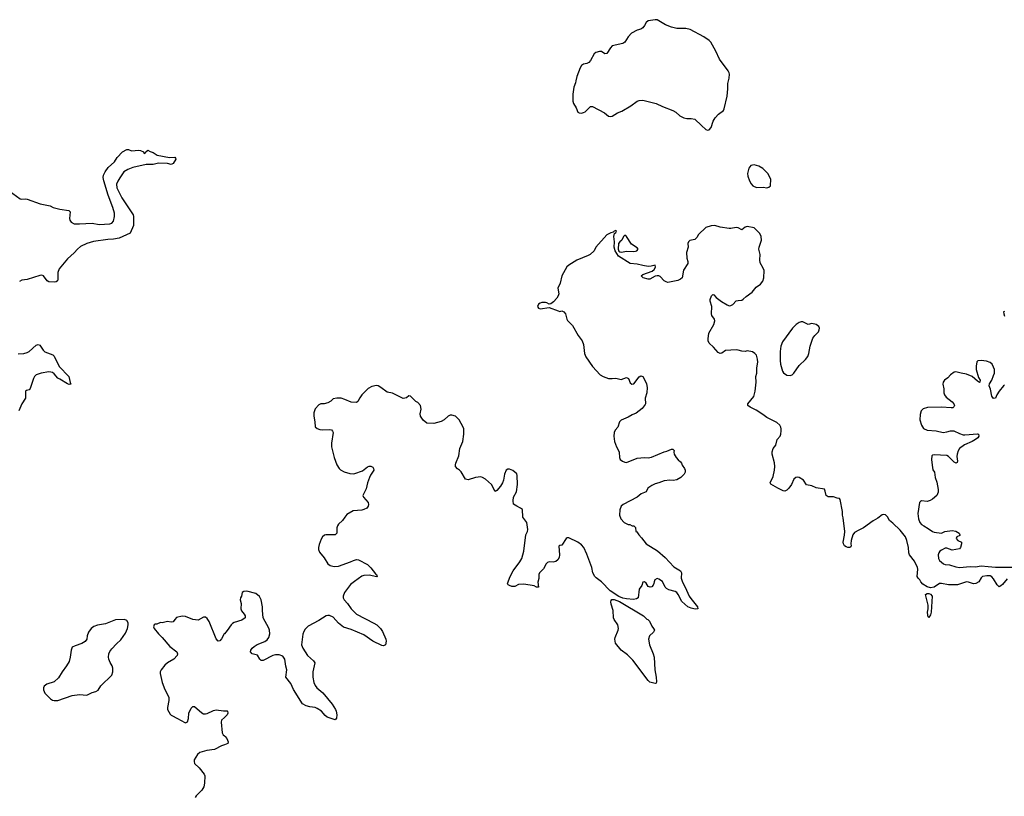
# Model space of a CAD drawing. Header units: inches. Extents: x 1384771 to 1534001, y 461348 to 645899.
# Tile 66 of 105: x 1407726 to 1418669, y 562044 to 570680. Entities that reach past the tile are written whole.
import ezdxf

# ---------------------------------------------------------------- set-up
doc = ezdxf.new("R2010")
doc.units = ezdxf.units.IN
doc.header["$MEASUREMENT"] = 0
for name, color, linetype in [('B4506', 7, 'Continuous'), ('B4516', 7, 'Continuous'), ('B4517', 7, 'Continuous')]:
    doc.layers.add(name, color=color, linetype=linetype)

msp = doc.modelspace()

# ---------------------------------------------------------------- linework, layer by layer
at = {"layer": 'B4506', "color": 6}
for points, elevation in [([(1407610, 568778), (1407730, 568688), (1407750, 568683), (1407790, 568688), (1407810, 568685), (1407953, 568633), (1408063, 568610), (1408098, 568590), (1408172, 568572), (1408270, 568560), (1408285, 568545), (1408280, 568470), (1408284, 568450), (1408297, 568430), (1408330, 568410), (1408391, 568409), (1408530, 568418), (1408610, 568402), (1408729, 568411), (1408750, 568418), (1408770, 568438), (1408780, 568490), (1408778, 568530), (1408762, 568590), (1408710, 568729), (1408660, 568890), (1408655, 568925), (1408658, 568950), (1408676, 568990), (1408710, 569036), (1408779, 569101), (1408810, 569146), (1408867, 569210), (1408915, 569235), (1408935, 569235), (1408970, 569222), (1409051, 569231), (1409070, 569227), (1409102, 569210), (1409110, 569194), (1409122, 569198), (1409126, 569210), (1409150, 569231), (1409174, 569214), (1409210, 569205), (1409252, 569172), (1409391, 569149), (1409450, 569150), (1409459, 569139), (1409461, 569130), (1409430, 569082), (1409410, 569070), (1409370, 569081), (1409270, 569084), (1409210, 569071), (1409130, 569068), (1408984, 569036), (1408926, 569014), (1408883, 568990), (1408837, 568923), (1408815, 568885), (1408802, 568850), (1408807, 568810), (1408860, 568700), (1408985, 568510), (1408991, 568490), (1408989, 568390), (1408955, 568305), (1408830, 568250), (1408770, 568238), (1408706, 568234), (1408547, 568213), (1408470, 568190), (1408403, 568157), (1408369, 568130), (1408330, 568087), (1408258, 568022), (1408165, 567910), (1408148, 567870), (1408150, 567790), (1408144, 567776), (1408130, 567764), (1408110, 567760), (1408050, 567764), (1408030, 567776), (1407991, 567830), (1407970, 567838), (1407950, 567837), (1407810, 567792), (1407750, 567785), (1407722, 567770)], 600), ([(1407710, 566963), (1407770, 566970), (1407810, 566980), (1407830, 566990), (1407910, 567059), (1407930, 567069), (1407950, 567060), (1407985, 567005), (1408005, 566985), (1408093, 566953), (1408110, 566940), (1408164, 566824), (1408271, 566711), (1408285, 566645), (1408294, 566626), (1408277, 566623), (1408257, 566630), (1408170, 566681), (1408150, 566695), (1408110, 566743), (1408090, 566756), (1408070, 566761), (1408050, 566763), (1407966, 566750), (1407910, 566730), (1407889, 566711), (1407878, 566690), (1407841, 566579), (1407830, 566565), (1407803, 566557), (1407791, 566549), (1407789, 566470), (1407751, 566410), (1407715, 566330)], 600), ([(1410000, 563851), (1409999, 563850), (1409970, 563795), (1409950, 563774), (1409930, 563770), (1409910, 563794), (1409830, 563989), (1409810, 564022), (1409790, 564035), (1409770, 564035), (1409710, 564001), (1409650, 564012), (1409570, 564045), (1409530, 564049), (1409470, 564034), (1409448, 564012), (1409430, 563984), (1409410, 563979), (1409370, 563989), (1409310, 563975), (1409290, 563978), (1409250, 563958), (1409230, 563958), (1409222, 563950), (1409212, 563930), (1409221, 563910), (1409267, 563850), (1409310, 563810), (1409394, 563710), (1409471, 563650), (1409479, 563630), (1409476, 563610), (1409437, 563570), (1409370, 563530), (1409338, 563502), (1409298, 563450), (1409288, 563430), (1409286, 563410), (1409309, 563310), (1409338, 563230), (1409365, 563185), (1409383, 563143), (1409384, 563110), (1409367, 563030), (1409370, 563010), (1409398, 562958), (1409410, 562947), (1409487, 562907), (1409511, 562890), (1409570, 562862), (1409590, 562871), (1409601, 562910), (1409605, 562970), (1409630, 563023), (1409650, 563043), (1409670, 563043), (1409750, 562972), (1409770, 562962), (1409790, 562960), (1409810, 562966), (1409880, 563000), (1409910, 563004), (1409990, 562993), (1410000, 562994)], 700), ([(1410000, 562919), (1409970, 562890), (1409965, 562870), (1409977, 562750), (1409988, 562728), (1410000, 562718)], 700), ([(1410000, 562616), (1409970, 562605), (1409890, 562565), (1409807, 562553), (1409729, 562531), (1409700, 562510), (1409666, 562450), (1409663, 562430), (1409670, 562410), (1409722, 562362), (1409777, 562290), (1409783, 562270), (1409781, 562190), (1409773, 562150), (1409750, 562111), (1409687, 562050), (1409674, 562030)], 700)]:
    msp.add_lwpolyline(points, dxfattribs=dict(at, elevation=elevation))
at = {"layer": 'B4506', "color": 6, "elevation": 700}
msp.add_lwpolyline([(1408890, 564009), (1408790, 564006), (1408678, 563962), (1408590, 563948), (1408550, 563933), (1408519, 563910), (1408490, 563870), (1408476, 563830), (1408471, 563790), (1408455, 563765), (1408418, 563742), (1408341, 563719), (1408310, 563701), (1408298, 563670), (1408288, 563590), (1408275, 563545), (1408245, 563495), (1408196, 563430), (1408158, 563362), (1408110, 563316), (1408027, 563290), (1407997, 563270), (1407989, 563251), (1407989, 563229), (1408005, 563190), (1408067, 563127), (1408090, 563113), (1408108, 563108), (1408150, 563108), (1408310, 563166), (1408390, 563177), (1408470, 563170), (1408530, 563199), (1408572, 563208), (1408597, 563223), (1408628, 563272), (1408750, 563390), (1408762, 563430), (1408761, 563470), (1408754, 563494), (1408730, 563533), (1408715, 563570), (1408712, 563592), (1408718, 563630), (1408727, 563653), (1408750, 563685), (1408800, 563740), (1408850, 563785), (1408903, 563857), (1408925, 563910), (1408933, 563950), (1408932, 563972), (1408918, 563998)], close=True, dxfattribs=at)
at = {"layer": 'B4516', "color": 6, "elevation": 700}
for points in [[(1413907, 570000), (1413902, 569978), (1413885, 569930), (1413873, 569853), (1413874, 569774), (1413879, 569750), (1413910, 569701), (1413930, 569651), (1413943, 569643), (1413970, 569641), (1413993, 569647), (1414010, 569656), (1414070, 569715), (1414090, 569716), (1414225, 569645), (1414270, 569607), (1414290, 569603), (1414310, 569607), (1414370, 569645), (1414417, 569663), (1414518, 569722), (1414590, 569774), (1414610, 569783), (1414650, 569785), (1414801, 569750), (1414870, 569714), (1414983, 569670), (1415019, 569650), (1415061, 569610), (1415108, 569588), (1415142, 569582), (1415190, 569583), (1415230, 569573), (1415305, 569505), (1415350, 569458), (1415370, 569451), (1415390, 569457), (1415410, 569481), (1415433, 569550), (1415454, 569590), (1415491, 569629), (1415546, 569670), (1415556, 569690), (1415587, 569830), (1415596, 569910), (1415596, 569970), (1415604, 570000)], [(1418699, 564461), (1418650, 564400), (1418630, 564384), (1418610, 564375), (1418590, 564396), (1418550, 564462), (1418530, 564485), (1418510, 564494), (1418474, 564494), (1418428, 564490), (1418410, 564472), (1418385, 564430), (1418351, 564409), (1418328, 564408), (1418270, 564427), (1418250, 564428), (1418150, 564397), (1418050, 564396), (1417970, 564412), (1417950, 564410), (1417890, 564371), (1417850, 564363), (1417810, 564372), (1417763, 564403), (1417740, 564430), (1417730, 564450), (1417710, 564470), (1417700, 564490), (1417709, 564570), (1417703, 564590), (1417670, 564658), (1417616, 564730), (1417609, 564750), (1417602, 564810), (1417584, 564890), (1417570, 564930), (1417510, 565002), (1417430, 565080), (1417392, 565110), (1417370, 565153), (1417350, 565175), (1417330, 565178), (1417310, 565174), (1417264, 565136), (1417210, 565108), (1417103, 565030), (1417050, 565005), (1417004, 564976), (1416986, 564950), (1416967, 564890), (1416963, 564850), (1416968, 564830), (1416963, 564817), (1416950, 564810), (1416930, 564812), (1416910, 564818), (1416893, 564830), (1416881, 564850), (1416879, 564870), (1416892, 564948), (1416895, 564990), (1416879, 565139), (1416870, 565170), (1416869, 565210), (1416845, 565345), (1416837, 565357), (1416810, 565358), (1416770, 565375), (1416710, 565375), (1416690, 565390), (1416679, 565439), (1416670, 565459), (1416576, 565476), (1416530, 565496), (1416470, 565508), (1416438, 565558), (1416390, 565591), (1416370, 565594), (1416350, 565588), (1416330, 565571), (1416302, 565510), (1416273, 565470), (1416250, 565447), (1416230, 565437), (1416210, 565440), (1416150, 565469), (1416074, 565514), (1416068, 565530), (1416098, 565602), (1416114, 565670), (1416117, 565710), (1416114, 565754), (1416088, 565850), (1416087, 565873), (1416098, 565910), (1416128, 565950), (1416146, 566010), (1416176, 566050), (1416184, 566070), (1416190, 566110), (1416188, 566130), (1416185, 566150), (1416173, 566170), (1416141, 566201), (1416030, 566255), (1415986, 566290), (1415910, 566338), (1415844, 566370), (1415818, 566390), (1415818, 566410), (1415883, 566490), (1415898, 566550), (1415909, 566650), (1415908, 566712), (1415917, 566750), (1415919, 566810), (1415931, 566870), (1415926, 566906), (1415913, 566950), (1415897, 566970), (1415870, 566986), (1415810, 566996), (1415788, 566992), (1415750, 566993), (1415710, 567007), (1415690, 567008), (1415570, 567000), (1415530, 566972), (1415510, 566969), (1415490, 566979), (1415438, 567038), (1415390, 567084), (1415379, 567110), (1415377, 567130), (1415386, 567194), (1415439, 567290), (1415452, 567330), (1415447, 567350), (1415418, 567390), (1415414, 567410), (1415418, 567490), (1415401, 567550), (1415401, 567570), (1415415, 567610), (1415430, 567625), (1415440, 567620), (1415466, 567590), (1415526, 567546), (1415590, 567508), (1415610, 567500), (1415630, 567502), (1415650, 567512), (1415690, 567553), (1415710, 567559), (1415750, 567560), (1415768, 567572), (1415799, 567601), (1415867, 567650), (1415910, 567705), (1415959, 567741), (1415986, 567774), (1415997, 567810), (1415999, 567890), (1415990, 567917), (1415957, 567977), (1415952, 568010), (1415957, 568070), (1415941, 568130), (1415943, 568150), (1415969, 568230), (1415967, 568270), (1415950, 568301), (1415890, 568365), (1415810, 568382), (1415787, 568373), (1415750, 568345), (1415710, 568367), (1415690, 568369), (1415630, 568358), (1415610, 568360), (1415510, 568373), (1415450, 568390), (1415410, 568386), (1415351, 568370), (1415270, 568293), (1415250, 568257), (1415230, 568234), (1415175, 568225), (1415158, 568210), (1415151, 568190), (1415156, 568150), (1415135, 568090), (1415139, 568030), (1415151, 567990), (1415151, 567970), (1415105, 567895), (1415090, 567809), (1415070, 567793), (1415039, 567781), (1414930, 567759), (1414910, 567764), (1414890, 567777), (1414844, 567824), (1414830, 567832), (1414810, 567833), (1414790, 567828), (1414730, 567794), (1414710, 567795), (1414655, 567810), (1414634, 567830), (1414652, 567848), (1414756, 567884), (1414776, 567904), (1414791, 567930), (1414790, 567952), (1414742, 567938), (1414710, 567937), (1414650, 567945), (1414590, 567961), (1414510, 567970), (1414382, 568050), (1414344, 568110), (1414334, 568150), (1414337, 568210), (1414329, 568271), (1414336, 568304), (1414350, 568314), (1414358, 568330), (1414350, 568335), (1414334, 568330), (1414322, 568318), (1414294, 568310), (1414250, 568289), (1414127, 568150), (1414111, 568110), (1414064, 568070), (1414043, 568057), (1413916, 568005), (1413828, 567952), (1413808, 567932), (1413751, 567830), (1413731, 567750), (1413706, 567694), (1413716, 567630), (1413710, 567608), (1413697, 567583), (1413659, 567541), (1413630, 567522), (1413610, 567515), (1413586, 567530), (1413570, 567534), (1413530, 567534), (1413510, 567529), (1413490, 567517), (1413482, 567490), (1413490, 567471), (1413510, 567464), (1413610, 567478), (1413710, 567441), (1413730, 567437), (1413750, 567441), (1413773, 567433), (1413790, 567410), (1413806, 567350), (1413814, 567334), (1413870, 567281), (1413934, 567170), (1413976, 567110), (1413992, 567070), (1414002, 566970), (1414019, 566930), (1414090, 566825), (1414176, 566730), (1414212, 566712), (1414270, 566692), (1414310, 566690), (1414350, 566695), (1414410, 566680), (1414470, 566701), (1414491, 566690), (1414510, 566642), (1414530, 566626), (1414550, 566632), (1414610, 566710), (1414630, 566719), (1414650, 566711), (1414673, 566673), (1414692, 566630), (1414699, 566590), (1414696, 566530), (1414678, 566470), (1414682, 566410), (1414678, 566402), (1414642, 566358), (1414576, 566304), (1414533, 566287), (1414490, 566260), (1414410, 566228), (1414393, 566207), (1414375, 566150), (1414344, 566116), (1414332, 566090), (1414329, 566050), (1414336, 565990), (1414359, 565930), (1414382, 565890), (1414388, 565870), (1414391, 565810), (1414401, 565790), (1414425, 565770), (1414450, 565759), (1414470, 565756), (1414590, 565803), (1414668, 565812), (1414710, 565809), (1414746, 565814), (1414890, 565875), (1414919, 565881), (1414970, 565905), (1414984, 565904), (1414990, 565902), (1414998, 565890), (1414996, 565870), (1415001, 565850), (1415023, 565810), (1415044, 565784), (1415070, 565765), (1415081, 565750), (1415088, 565728), (1415115, 565690), (1415121, 565670), (1415121, 565650), (1415110, 565628), (1415072, 565590), (1415030, 565564), (1414990, 565557), (1414950, 565559), (1414888, 565552), (1414830, 565530), (1414790, 565520), (1414750, 565500), (1414708, 565470), (1414687, 565430), (1414634, 565406), (1414590, 565372), (1414432, 565288), (1414411, 565270), (1414396, 565230), (1414393, 565170), (1414406, 565130), (1414443, 565090), (1414490, 565066), (1414505, 565065), (1414532, 565052), (1414550, 565051), (1414570, 565032), (1414572, 564990), (1414584, 564984), (1414606, 564950), (1414638, 564918), (1414690, 564850), (1414814, 564775), (1414899, 564699), (1414996, 564596), (1415070, 564550), (1415080, 564530), (1415077, 564470), (1415090, 564435), (1415138, 564338), (1415166, 564270), (1415183, 564243), (1415245, 564170), (1415257, 564150), (1415262, 564130), (1415233, 564127), (1415190, 564135), (1415150, 564151), (1415085, 564210), (1415045, 564290), (1415030, 564310), (1415010, 564321), (1414941, 564341), (1414915, 564355), (1414899, 564370), (1414870, 564431), (1414830, 564460), (1414810, 564467), (1414786, 564450), (1414776, 564430), (1414775, 564410), (1414767, 564393), (1414750, 564375), (1414731, 564369), (1414710, 564378), (1414690, 564414), (1414670, 564428), (1414650, 564426), (1414641, 564390), (1414610, 564348), (1414599, 564250), (1414581, 564239), (1414546, 564234), (1414470, 564240), (1414429, 564249), (1414386, 564266), (1414288, 564328), (1414190, 564430), (1414132, 564472), (1414117, 564490), (1414096, 564530), (1414086, 564590), (1414030, 564738), (1413995, 564810), (1413970, 564839), (1413930, 564870), (1413830, 564920), (1413810, 564919), (1413798, 564910), (1413750, 564835), (1413728, 564832), (1413716, 564824), (1413725, 564730), (1413721, 564699), (1413707, 564673), (1413684, 564656), (1413654, 564646), (1413610, 564651), (1413590, 564643), (1413578, 564630), (1413547, 564573), (1413504, 564530), (1413496, 564510), (1413494, 564466), (1413486, 564426), (1413490, 564370), (1413470, 564370), (1413443, 564383), (1413330, 564405), (1413270, 564398), (1413230, 564378), (1413197, 564377), (1413168, 564388), (1413156, 564396), (1413147, 564410), (1413176, 564490), (1413211, 564550), (1413285, 564650), (1413305, 564690), (1413330, 564770), (1413350, 564950), (1413371, 564989), (1413374, 565010), (1413361, 565090), (1413317, 565150), (1413313, 565233), (1413293, 565250), (1413249, 565270), (1413213, 565293), (1413209, 565330), (1413215, 565370), (1413247, 565430), (1413259, 565510), (1413255, 565610), (1413249, 565629), (1413230, 565649), (1413206, 565666), (1413170, 565681), (1413150, 565682), (1413131, 565669), (1413115, 565625), (1413102, 565558), (1413090, 565530), (1413068, 565492), (1413030, 565445), (1413010, 565434), (1412971, 565511), (1412903, 565570), (1412870, 565591), (1412850, 565595), (1412790, 565588), (1412710, 565562), (1412682, 565570), (1412633, 565653), (1412612, 565672), (1412590, 565686), (1412570, 565710), (1412568, 565730), (1412574, 565750), (1412607, 565830), (1412619, 565910), (1412649, 565990), (1412660, 566070), (1412662, 566130), (1412656, 566150), (1412611, 566230), (1412570, 566270), (1412530, 566282), (1412510, 566282), (1412488, 566272), (1412445, 566230), (1412409, 566211), (1412330, 566191), (1412250, 566193), (1412208, 566228), (1412182, 566270), (1412177, 566297), (1412186, 566350), (1412179, 566390), (1412150, 566422), (1412130, 566435), (1412070, 566493), (1412050, 566499), (1412023, 566477), (1411988, 566468), (1411870, 566528), (1411810, 566540), (1411741, 566590), (1411710, 566607), (1411690, 566612), (1411640, 566600), (1411600, 566580), (1411530, 566510), (1411506, 566474), (1411485, 566435), (1411470, 566424), (1411410, 566427), (1411338, 566458), (1411298, 566470), (1411250, 566472), (1411210, 566464), (1411183, 566437), (1411150, 566418), (1411110, 566408), (1411073, 566407), (1411050, 566399), (1411008, 566352), (1410996, 566310), (1410996, 566270), (1411006, 566210), (1411010, 566152), (1411033, 566133), (1411062, 566122), (1411090, 566118), (1411170, 566123), (1411190, 566118), (1411204, 566104), (1411211, 566089), (1411190, 565970), (1411191, 565930), (1411221, 565810), (1411251, 565730), (1411275, 565690), (1411290, 565675), (1411333, 565653), (1411395, 565635), (1411430, 565630), (1411450, 565633), (1411536, 565664), (1411590, 565708), (1411610, 565714), (1411630, 565714), (1411650, 565705), (1411659, 565690), (1411661, 565670), (1411624, 565616), (1411612, 565588), (1411590, 565530), (1411575, 565465), (1411540, 565390), (1411546, 565370), (1411599, 565310), (1411604, 565290), (1411598, 565270), (1411582, 565250), (1411550, 565233), (1411530, 565227), (1411430, 565220), (1411363, 565177), (1411339, 565150), (1411315, 565110), (1411270, 565070), (1411257, 565050), (1411250, 565030), (1411250, 564970), (1411241, 564959), (1411230, 564952), (1411210, 564950), (1411129, 564951), (1411113, 564947), (1411091, 564930), (1411075, 564905), (1411055, 564845), (1411046, 564810), (1411048, 564788), (1411059, 564759), (1411110, 564695), (1411150, 564630), (1411176, 564610), (1411221, 564601), (1411270, 564605), (1411401, 564650), (1411434, 564666), (1411470, 564676), (1411490, 564675), (1411590, 564623), (1411630, 564584), (1411679, 564519), (1411691, 564510), (1411698, 564490), (1411694, 564486), (1411610, 564502), (1411550, 564499), (1411528, 564492), (1411446, 564434), (1411402, 564398), (1411337, 564310), (1411319, 564270), (1411322, 564250), (1411332, 564230), (1411368, 564188), (1411409, 564130), (1411469, 564070), (1411663, 563970), (1411695, 563950), (1411736, 563910), (1411758, 563878), (1411794, 563790), (1411798, 563770), (1411792, 563730), (1411770, 563717), (1411750, 563722), (1411652, 563770), (1411550, 563840), (1411410, 563900), (1411324, 563924), (1411268, 563968), (1411210, 564036), (1411170, 564055), (1411150, 564056), (1411130, 564051), (1411050, 563999), (1410930, 563936), (1410897, 563903), (1410882, 563878), (1410873, 563847), (1410859, 563730), (1410871, 563690), (1410923, 563610), (1410992, 563550), (1411004, 563530), (1410983, 563430), (1410983, 563370), (1410995, 563310), (1411010, 563275), (1411028, 563250), (1411095, 563195), (1411197, 563070), (1411235, 563010), (1411244, 562990), (1411250, 562950), (1411246, 562914), (1411230, 562896), (1411144, 562924), (1411122, 562942), (1411081, 562990), (1411030, 563021), (1411010, 563030), (1410950, 563038), (1410911, 563051), (1410870, 563074), (1410770, 563230), (1410738, 563298), (1410685, 563370), (1410694, 563450), (1410683, 563490), (1410671, 563570), (1410650, 563601), (1410610, 563619), (1410570, 563619), (1410540, 563610), (1410430, 563555), (1410410, 563555), (1410395, 563570), (1410370, 563614), (1410310, 563630), (1410292, 563650), (1410296, 563670), (1410308, 563690), (1410330, 563710), (1410366, 563734), (1410450, 563767), (1410477, 563783), (1410495, 563810), (1410504, 563850), (1410501, 563890), (1410493, 563913), (1410431, 564030), (1410423, 564110), (1410425, 564150), (1410408, 564230), (1410390, 564265), (1410350, 564300), (1410250, 564326), (1410218, 564322), (1410198, 564310), (1410191, 564271), (1410179, 564250), (1410176, 564230), (1410188, 564190), (1410184, 564130), (1410190, 564107), (1410221, 564070), (1410231, 564050), (1410231, 564030), (1410196, 564004), (1410110, 563977), (1410090, 563965), (1410075, 563950), (1410033, 563887), (1410000, 563851)], [(1418670, 567437), (1418661, 567430), (1418662, 567410), (1418670, 567384)], [(1418670, 566617), (1418659, 566610), (1418610, 566550), (1418586, 566510), (1418570, 566472), (1418550, 566468), (1418530, 566495), (1418514, 566570), (1418500, 566610), (1418503, 566630), (1418530, 566672), (1418550, 566723), (1418558, 566750), (1418558, 566790), (1418550, 566817), (1418533, 566850), (1418510, 566868), (1418470, 566882), (1418410, 566891), (1418374, 566886), (1418364, 566876), (1418354, 566826), (1418355, 566790), (1418382, 566702), (1418399, 566670), (1418398, 566650), (1418394, 566646), (1418370, 566659), (1418313, 566713), (1418250, 566740), (1418190, 566748), (1418130, 566766), (1418110, 566760), (1418070, 566730), (1418042, 566698), (1418004, 566670), (1417989, 566650), (1417987, 566627), (1417997, 566577), (1417996, 566530), (1418003, 566510), (1418022, 566482), (1418090, 566430), (1418109, 566410), (1418114, 566390), (1418106, 566374), (1418095, 566365), (1418077, 566363), (1417972, 566372), (1417814, 566366), (1417766, 566354), (1417745, 566330), (1417733, 566290), (1417731, 566229), (1417747, 566170), (1417770, 566134), (1417810, 566117), (1417910, 566107), (1417990, 566091), (1418030, 566096), (1418070, 566108), (1418108, 566108), (1418170, 566078), (1418210, 566065), (1418230, 566063), (1418370, 566074), (1418381, 566070), (1418385, 566050), (1418373, 566030), (1418350, 566010), (1418312, 565988), (1418228, 565952), (1418169, 565911), (1418154, 565886), (1418144, 565850), (1418142, 565822), (1418148, 565770), (1418144, 565756), (1418132, 565748), (1418110, 565759), (1418050, 565822), (1418030, 565834), (1417890, 565843), (1417870, 565837), (1417864, 565830), (1417859, 565790), (1417865, 565725), (1417874, 565674), (1417891, 565649), (1417901, 565590), (1417918, 565538), (1417934, 565454), (1417934, 565426), (1417919, 565390), (1417872, 565350), (1417846, 565334), (1417810, 565323), (1417750, 565331), (1417737, 565323), (1417725, 565310), (1417709, 565190), (1417716, 565130), (1417728, 565090), (1417750, 565068), (1417776, 565050), (1417824, 565024), (1417871, 564990), (1417890, 564983), (1417970, 564972), (1418006, 564990), (1418090, 565001), (1418130, 564993), (1418167, 564970), (1418176, 564950), (1418174, 564946), (1418142, 564930), (1418132, 564910), (1418152, 564890), (1418191, 564870), (1418193, 564850), (1418182, 564810), (1418170, 564795), (1418090, 564783), (1418030, 564804), (1418010, 564802), (1417970, 564783), (1417953, 564770), (1417940, 564750), (1417934, 564730), (1417936, 564690), (1417950, 564666), (1417991, 564630), (1418010, 564621), (1418058, 564618), (1418130, 564595), (1418170, 564589), (1418290, 564600), (1418350, 564597), (1418413, 564607), (1418490, 564598), (1418570, 564594), (1418810, 564594)], [(1410000, 562994), (1410030, 562995), (1410036, 562990), (1410039, 562970), (1410031, 562950), (1410000, 562919)], [(1410000, 562718), (1410010, 562710), (1410028, 562688), (1410042, 562650), (1410039, 562630), (1410000, 562616)]]:
    msp.add_lwpolyline(points, dxfattribs=at)
for points in [[(1415890, 569067), (1415850, 569058), (1415830, 569029), (1415814, 568970), (1415819, 568939), (1415835, 568890), (1415854, 568854), (1415874, 568834), (1415915, 568815), (1415990, 568816), (1416030, 568811), (1416050, 568818), (1416070, 568834), (1416072, 568908), (1416041, 568970), (1415984, 569024), (1415941, 569050)], [(1414450, 568284), (1414436, 568270), (1414417, 568230), (1414394, 568210), (1414382, 568190), (1414377, 568130), (1414385, 568105), (1414397, 568097), (1414410, 568095), (1414474, 568106), (1414550, 568102), (1414570, 568105), (1414585, 568110), (1414598, 568130), (1414590, 568144), (1414524, 568184), (1414471, 568271)], [(1416430, 567320), (1416410, 567320), (1416388, 567312), (1416354, 567290), (1416313, 567250), (1416203, 567097), (1416185, 567050), (1416177, 566990), (1416177, 566890), (1416182, 566850), (1416205, 566770), (1416214, 566754), (1416250, 566729), (1416290, 566722), (1416310, 566730), (1416331, 566749), (1416390, 566834), (1416460, 566900), (1416485, 566935), (1416496, 566970), (1416511, 567050), (1416542, 567138), (1416563, 567170), (1416604, 567210), (1416611, 567230), (1416613, 567250), (1416607, 567267), (1416579, 567290), (1416530, 567302), (1416490, 567291)], [(1414790, 563298), (1414730, 563313), (1414710, 563333), (1414539, 563559), (1414479, 563619), (1414410, 563670), (1414347, 563747), (1414339, 563790), (1414342, 563810), (1414378, 563890), (1414381, 563910), (1414372, 563950), (1414334, 564010), (1414327, 564030), (1414323, 564110), (1414299, 564179), (1414294, 564206), (1414298, 564222), (1414307, 564233), (1414333, 564233), (1414392, 564212), (1414658, 564050), (1414694, 564014), (1414706, 564010), (1414727, 563990), (1414750, 563935), (1414771, 563910), (1414781, 563890), (1414771, 563870), (1414726, 563830), (1414714, 563790), (1414726, 563730), (1414766, 563630), (1414777, 563590), (1414784, 563450), (1414799, 563370), (1414804, 563316), (1414798, 563302)], [(1417830, 564034), (1417821, 564041), (1417817, 564057), (1417816, 564090), (1417823, 564130), (1417821, 564170), (1417791, 564289), (1417810, 564301), (1417830, 564301), (1417850, 564293), (1417865, 564270), (1417855, 564090), (1417850, 564063)]]:
    msp.add_lwpolyline(points, close=True, dxfattribs=at)
at = {"layer": 'B4517', "color": 6, "elevation": 700}
msp.add_lwpolyline([(1415604, 570000), (1415612, 570030), (1415615, 570075), (1415612, 570090), (1415600, 570110), (1415502, 570242), (1415464, 570330), (1415408, 570430), (1415388, 570450), (1415330, 570489), (1415179, 570570), (1415130, 570583), (1415030, 570584), (1414970, 570597), (1414902, 570622), (1414810, 570678), (1414790, 570680), (1414710, 570668), (1414690, 570650), (1414670, 570614), (1414650, 570590), (1414630, 570575), (1414590, 570564), (1414527, 570530), (1414487, 570490), (1414450, 570431), (1414430, 570416), (1414310, 570388), (1414290, 570369), (1414250, 570303), (1414230, 570301), (1414190, 570327), (1414170, 570327), (1414130, 570315), (1414110, 570301), (1414070, 570228), (1414050, 570203), (1414030, 570193), (1413990, 570184), (1413970, 570169), (1413955, 570145), (1413919, 570050), (1413907, 570000)], dxfattribs=at)

doc.saveas('drawing.dxf')
